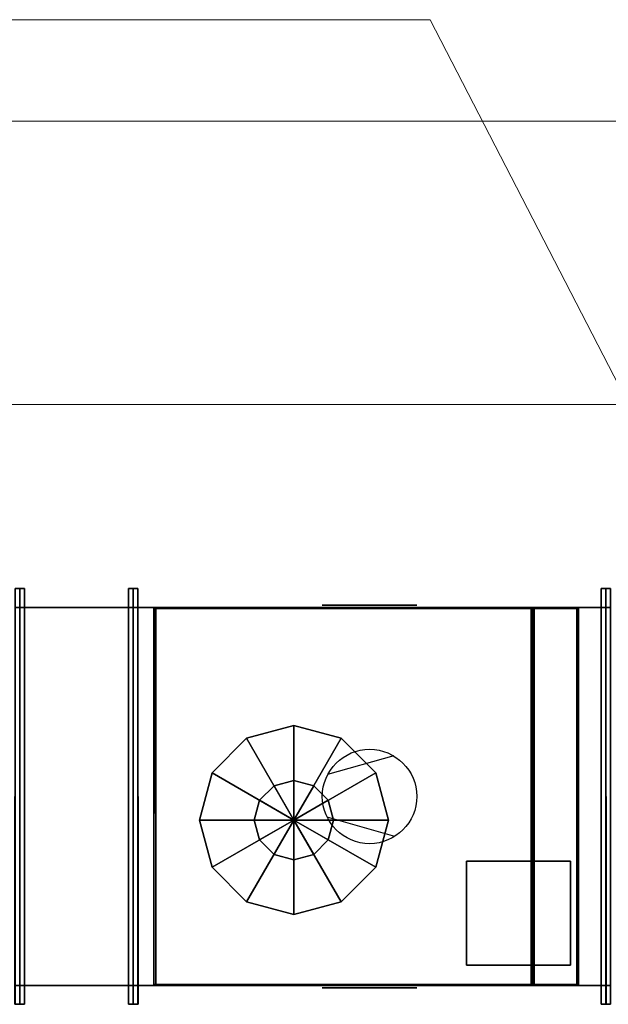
# Model space of a CAD drawing. Header units: millimetres. Extents: x 918337 to 1269480, y -257156 to -67477.
# Tile 103 of 114: x 1250520 to 1251142, y -107253 to -106210. Entities that reach past the tile are written whole.
import ezdxf

# ---------------------------------------------------------------- set-up
doc = ezdxf.new("R2010")
doc.units = ezdxf.units.MM
doc.layers.get('0').update_dxf_attribs({"color": 8, "lineweight": 9})
doc.layers.add('1VZT - LEGENDY', color=7, linetype='Continuous', lineweight=13)
for name, color, linetype in [('MAT_253_BYOLXP003919182844', 253, 'Continuous'), ('MAT_30_BYOLXP003919182844', 30, 'Continuous'), ('MAT_42_BYOLXP003919182844', 42, 'Continuous'), ('Mat_mar_BYOLXP003919182844', 7, 'Continuous')]:
    doc.layers.add(name, color=color, linetype=linetype)

# ---------------------------------------------------------------- blocks, each defined once
blk = doc.blocks.new('X XZ X X ZX')
at = {"color": 8, "ltscale": 2}
for p, q in [((1139719.4, -145552.8), (1129539.4, -145552.8)), ((1137959.4, -145852.8), (1131454.1, -145852.8))]:
    blk.add_line(p, q, dxfattribs=at)
blk = doc.blocks.new('1273_14_BYOLXP003919182844')
at = {"layer": 'MAT_253_BYOLXP003919182844'}
for points in [[(2870.0276, 2720.0017, -420.0969), (2870.0229, 2720.0063, -440.0969), (2869.9226, 2280.0063, -440.1972), (2869.9272, 2280.0017, -420.1972)], [(2869.9226, 2280.0063, -440.1972), (2870.0229, 2720.0063, -440.0969), (2875.0229, 2720.0051, -440.0981), (2874.9226, 2280.0051, -440.1983)], [(2870.0276, 2720.0017, -420.0969), (2869.9272, 2280.0017, -420.1972), (2874.9272, 2280.0005, -420.1984), (2875.0276, 2720.0007, -420.0981)], [(2870.0776, 2719.9517, -200.0969), (2870.0732, 2719.9561, -220.0969), (2869.9727, 2279.9561, -220.1972), (2869.9773, 2279.9517, -200.1972)], [(2869.9727, 2279.9561, -220.1972), (2870.0732, 2719.9561, -220.0969), (2875.0732, 2719.9551, -220.0981), (2874.9727, 2279.9551, -220.1984)], [(2870.0776, 2719.9517, -200.0969), (2869.9773, 2279.9517, -200.1972), (2874.9773, 2279.9504, -200.1984), (2875.0776, 2719.9504, -200.0981)], [(2870.0229, 2720.0063, -440.0969), (2870.0276, 2720.0017, -420.0969), (2875.0276, 2720.0007, -420.0981), (2875.0229, 2720.0051, -440.0981)], [(2870.0732, 2719.9561, -220.0969), (2870.0276, 2720.0017, -420.0969), (2870.0229, 2700.0017, -420.1015), (2870.0686, 2699.9561, -220.1015)], [(2870.0276, 2720.0017, -420.0969), (2870.0732, 2719.9561, -220.0969), (2875.0732, 2719.9551, -220.0981), (2875.0276, 2720.0007, -420.0981)], [(2870.0732, 2719.9561, -220.0969), (2870.0776, 2719.9517, -200.0969), (2875.0776, 2719.9504, -200.0981), (2875.0732, 2719.9551, -220.0981)], [(2875.0276, 2720.0007, -420.0981), (2874.9272, 2280.0005, -420.1984), (2874.9226, 2280.0051, -440.1983), (2875.0229, 2720.0051, -440.0981)], [(2875.0776, 2719.9504, -200.0981), (2874.9773, 2279.9504, -200.1984), (2874.9727, 2279.9551, -220.1984), (2875.0732, 2719.9551, -220.0981)], [(2875.0732, 2719.9551, -220.0981), (2875.0686, 2699.9551, -220.1026), (2875.0229, 2700.0007, -420.1026), (2875.0276, 2720.0007, -420.0981)], [(2870.0686, 2699.9561, -220.1015), (2870.0229, 2700.0017, -420.1015), (2875.0229, 2700.0007, -420.1026), (2875.0686, 2699.9551, -220.1026)], [(2869.9773, 2299.9561, -220.1927), (2869.9316, 2300.0017, -420.1926), (2869.9272, 2280.0017, -420.1972), (2869.9727, 2279.9561, -220.1972)], [(2869.9316, 2300.0017, -420.1926), (2869.9773, 2299.9561, -220.1927), (2874.9773, 2299.9551, -220.1938), (2874.9316, 2300.0005, -420.1938)], [(2874.9773, 2299.9551, -220.1938), (2874.9727, 2279.9551, -220.1984), (2874.9272, 2280.0005, -420.1984), (2874.9316, 2300.0005, -420.1938)], [(2869.9272, 2280.0017, -420.1972), (2869.9226, 2280.0063, -440.1972), (2874.9226, 2280.0051, -440.1983), (2874.9272, 2280.0005, -420.1984)], [(2869.9727, 2279.9561, -220.1972), (2869.9272, 2280.0017, -420.1972), (2874.9272, 2280.0005, -420.1984), (2874.9727, 2279.9551, -220.1984)], [(2869.9773, 2279.9517, -200.1972), (2869.9727, 2279.9561, -220.1972), (2874.9727, 2279.9551, -220.1984), (2874.9773, 2279.9504, -200.1984)]]:
    blk.add_3dface(points, dxfattribs=at)
blk = doc.blocks.new('1004_21_BYOLXP003919182844')
at = {"layer": 'MAT_42_BYOLXP003919182844'}
blk.add_3dface([(2865.0376, 2699.9893, -420.0992), (2865.0376, 2299.9893, -420.0992), (2755.0376, 2299.9893, -420.0992), (2755.0376, 2699.9893, -420.0992)], dxfattribs=at)
blk = doc.blocks.new('1003_22_BYOLXP003919182844')
at = {"layer": 'MAT_42_BYOLXP003919182844'}
blk.add_3dface([(2865.0376, 2699.9893, -220.0992), (2755.0376, 2699.9893, -220.0992), (2755.0376, 2299.9893, -220.0992), (2865.0376, 2299.9893, -220.0992)], dxfattribs=at)
blk = doc.blocks.new('1005_23_BYOLXP003919182844')
at = {"layer": 'MAT_42_BYOLXP003919182844'}
blk.add_3dface([(2865.0376, 2699.9893, -420.0992), (2755.0376, 2699.9893, -420.0992), (2755.0376, 2699.9893, -220.0992), (2865.0376, 2699.9893, -220.0992)], dxfattribs=at)
blk = doc.blocks.new('1006_24_BYOLXP003919182844')
at = {"layer": 'MAT_42_BYOLXP003919182844'}
blk.add_3dface([(2755.0376, 2299.9893, -420.0992), (2865.0376, 2299.9893, -420.0992), (2865.0376, 2299.9893, -220.0992), (2755.0376, 2299.9893, -220.0992)], dxfattribs=at)
blk = doc.blocks.new('1261_25_BYOLXP003919182844')
at = {"layer": 'MAT_253_BYOLXP003919182844'}
for points in [[(2755.0376, 2719.9893, -440.0992), (2755.0376, 2279.9893, -440.0992), (2750.0376, 2279.9893, -440.0992), (2750.0376, 2719.9893, -440.0992)], [(2755.0376, 2719.9893, -420.0992), (2750.0376, 2719.9893, -420.0992), (2750.0376, 2279.9893, -420.0992), (2755.0376, 2279.9893, -420.0992)], [(2755.0376, 2719.9893, -440.0992), (2750.0376, 2719.9893, -440.0992), (2750.0376, 2719.9893, -420.0992), (2755.0376, 2719.9893, -420.0992)], [(2750.0376, 2719.9893, -440.0992), (2750.0376, 2279.9893, -440.0992), (2750.0376, 2279.9893, -420.0992), (2750.0376, 2719.9893, -420.0992)], [(2755.0376, 2719.9893, -220.0992), (2755.0376, 2279.9893, -220.0992), (2750.0376, 2279.9893, -220.0992), (2750.0376, 2719.9893, -220.0992)], [(2755.0376, 2719.9893, -200.0992), (2750.0376, 2719.9893, -200.0992), (2750.0376, 2279.9893, -200.0992), (2755.0376, 2279.9893, -200.0992)], [(2755.0376, 2719.9893, -220.0992), (2750.0376, 2719.9893, -220.0992), (2750.0376, 2719.9893, -200.0992), (2755.0376, 2719.9893, -200.0992)], [(2750.0376, 2719.9893, -220.0992), (2750.0376, 2279.9893, -220.0992), (2750.0376, 2279.9893, -200.0992), (2750.0376, 2719.9893, -200.0992)], [(2755.0376, 2719.9893, -420.0992), (2750.0376, 2719.9893, -420.0992), (2750.0376, 2719.9893, -220.0992), (2755.0376, 2719.9893, -220.0992)], [(2750.0376, 2719.9893, -420.0992), (2750.0376, 2699.9893, -420.0992), (2750.0376, 2699.9893, -220.0992), (2750.0376, 2719.9893, -220.0992)], [(2755.0376, 2279.9893, -440.0992), (2755.0376, 2719.9893, -440.0992), (2755.0376, 2719.9893, -420.0992), (2755.0376, 2279.9893, -420.0992)], [(2755.0376, 2279.9893, -220.0992), (2755.0376, 2719.9893, -220.0992), (2755.0376, 2719.9893, -200.0992), (2755.0376, 2279.9893, -200.0992)], [(2755.0376, 2699.9893, -420.0992), (2755.0376, 2719.9893, -420.0992), (2755.0376, 2719.9893, -220.0992), (2755.0376, 2699.9893, -220.0992)], [(2750.0376, 2699.9893, -420.0992), (2755.0376, 2699.9893, -420.0992), (2755.0376, 2699.9893, -220.0992), (2750.0376, 2699.9893, -220.0992)], [(2755.0376, 2299.9893, -420.0992), (2750.0376, 2299.9893, -420.0992), (2750.0376, 2299.9893, -220.0992), (2755.0376, 2299.9893, -220.0992)], [(2750.0376, 2299.9893, -420.0992), (2750.0376, 2279.9893, -420.0992), (2750.0376, 2279.9893, -220.0992), (2750.0376, 2299.9893, -220.0992)], [(2755.0376, 2279.9893, -420.0992), (2755.0376, 2299.9893, -420.0992), (2755.0376, 2299.9893, -220.0992), (2755.0376, 2279.9893, -220.0992)], [(2750.0376, 2279.9893, -440.0992), (2755.0376, 2279.9893, -440.0992), (2755.0376, 2279.9893, -420.0992), (2750.0376, 2279.9893, -420.0992)], [(2750.0376, 2279.9893, -220.0992), (2755.0376, 2279.9893, -220.0992), (2755.0376, 2279.9893, -200.0992), (2750.0376, 2279.9893, -200.0992)], [(2750.0376, 2279.9893, -420.0992), (2755.0376, 2279.9893, -420.0992), (2755.0376, 2279.9893, -220.0992), (2750.0376, 2279.9893, -220.0992)]]:
    blk.add_3dface(points, dxfattribs=at)
blk = doc.blocks.new('1273_26_BYOLXP003919182844')
at = {"layer": 'MAT_253_BYOLXP003919182844'}
for points in [[(2870.0376, 2719.9893, -440.0992), (2870.0376, 2279.9893, -440.0992), (2865.0376, 2279.9893, -440.0992), (2865.0376, 2719.9893, -440.0992)], [(2870.0376, 2719.9893, -420.0992), (2865.0376, 2719.9893, -420.0992), (2865.0376, 2279.9893, -420.0992), (2870.0376, 2279.9893, -420.0992)], [(2870.0376, 2719.9893, -440.0992), (2865.0376, 2719.9893, -440.0992), (2865.0376, 2719.9893, -420.0992), (2870.0376, 2719.9893, -420.0992)], [(2865.0376, 2719.9893, -440.0992), (2865.0376, 2279.9893, -440.0992), (2865.0376, 2279.9893, -420.0992), (2865.0376, 2719.9893, -420.0992)], [(2870.0376, 2719.9893, -220.0992), (2870.0376, 2279.9893, -220.0992), (2865.0376, 2279.9893, -220.0992), (2865.0376, 2719.9893, -220.0992)], [(2870.0376, 2719.9893, -200.0992), (2865.0376, 2719.9893, -200.0992), (2865.0376, 2279.9893, -200.0992), (2870.0376, 2279.9893, -200.0992)], [(2870.0376, 2719.9893, -220.0992), (2865.0376, 2719.9893, -220.0992), (2865.0376, 2719.9893, -200.0992), (2870.0376, 2719.9893, -200.0992)], [(2865.0376, 2719.9893, -220.0992), (2865.0376, 2279.9893, -220.0992), (2865.0376, 2279.9893, -200.0992), (2865.0376, 2719.9893, -200.0992)], [(2870.0376, 2719.9893, -420.0992), (2865.0376, 2719.9893, -420.0992), (2865.0376, 2719.9893, -220.0992), (2870.0376, 2719.9893, -220.0992)], [(2865.0376, 2719.9893, -420.0992), (2865.0376, 2699.9893, -420.0992), (2865.0376, 2699.9893, -220.0992), (2865.0376, 2719.9893, -220.0992)], [(2870.0376, 2279.9893, -440.0992), (2870.0376, 2719.9893, -440.0992), (2870.0376, 2719.9893, -420.0992), (2870.0376, 2279.9893, -420.0992)], [(2870.0376, 2279.9893, -220.0992), (2870.0376, 2719.9893, -220.0992), (2870.0376, 2719.9893, -200.0992), (2870.0376, 2279.9893, -200.0992)], [(2870.0376, 2699.9893, -420.0992), (2870.0376, 2719.9893, -420.0992), (2870.0376, 2719.9893, -220.0992), (2870.0376, 2699.9893, -220.0992)], [(2865.0376, 2699.9893, -420.0992), (2870.0376, 2699.9893, -420.0992), (2870.0376, 2699.9893, -220.0992), (2865.0376, 2699.9893, -220.0992)], [(2870.0376, 2299.9893, -420.0992), (2865.0376, 2299.9893, -420.0992), (2865.0376, 2299.9893, -220.0992), (2870.0376, 2299.9893, -220.0992)], [(2865.0376, 2299.9893, -420.0992), (2865.0376, 2279.9893, -420.0992), (2865.0376, 2279.9893, -220.0992), (2865.0376, 2299.9893, -220.0992)], [(2870.0376, 2279.9893, -420.0992), (2870.0376, 2299.9893, -420.0992), (2870.0376, 2299.9893, -220.0992), (2870.0376, 2279.9893, -220.0992)], [(2865.0376, 2279.9893, -440.0992), (2870.0376, 2279.9893, -440.0992), (2870.0376, 2279.9893, -420.0992), (2865.0376, 2279.9893, -420.0992)], [(2865.0376, 2279.9893, -220.0992), (2870.0376, 2279.9893, -220.0992), (2870.0376, 2279.9893, -200.0992), (2865.0376, 2279.9893, -200.0992)], [(2865.0376, 2279.9893, -420.0992), (2870.0376, 2279.9893, -420.0992), (2870.0376, 2279.9893, -220.0992), (2865.0376, 2279.9893, -220.0992)]]:
    blk.add_3dface(points, dxfattribs=at)
blk = doc.blocks.new('1001_28_BYOLXP003919182844')
at = {"layer": 'MAT_253_BYOLXP003919182844'}
for points in [[(2530.0376, 2611.5894, -465.0992), (2580.0376, 2624.9893, -465.0992), (2580.0376, 2524.9893, -465.0992), (2493.4375, 2574.9893, -465.0992)], [(2580.0376, 2524.9893, -430.0992), (2630.0376, 2611.5894, -430.0992), (2580.0376, 2624.9893, -430.0992), (2530.0376, 2611.5894, -430.0992)], [(2530.0376, 2611.5894, -430.0992), (2580.0376, 2624.9893, -430.0992), (2580.0376, 2624.9893, -465.0992), (2530.0376, 2611.5894, -465.0992)], [(2630.0376, 2611.5894, -465.0992), (2666.6375, 2574.9893, -465.0992), (2580.0376, 2524.9893, -465.0992), (2580.0376, 2624.9893, -465.0992)], [(2580.0376, 2624.9893, -430.0992), (2630.0376, 2611.5894, -430.0992), (2630.0376, 2611.5894, -465.0992), (2580.0376, 2624.9893, -465.0992)], [(2580.0376, 2524.9893, -430.0992), (2530.0376, 2611.5894, -430.0992), (2493.4375, 2574.9893, -430.0992), (2480.0376, 2524.9893, -430.0992)], [(2493.4375, 2574.9893, -430.0992), (2530.0376, 2611.5894, -430.0992), (2530.0376, 2611.5894, -465.0992), (2493.4375, 2574.9893, -465.0992)], [(2580.0376, 2524.9893, -430.0992), (2680.0376, 2524.9893, -430.0992), (2666.6375, 2574.9893, -430.0992), (2630.0376, 2611.5894, -430.0992)], [(2630.0376, 2611.5894, -430.0992), (2666.6375, 2574.9893, -430.0992), (2666.6375, 2574.9893, -465.0992), (2630.0376, 2611.5894, -465.0992)], [(2580.0376, 2524.9893, -465.0992), (2493.4375, 2474.9893, -465.0992), (2480.0376, 2524.9893, -465.0992), (2493.4375, 2574.9893, -465.0992)], [(2480.0376, 2524.9893, -430.0992), (2493.4375, 2574.9893, -430.0992), (2493.4375, 2574.9893, -465.0992), (2480.0376, 2524.9893, -465.0992)], [(2680.0376, 2524.9893, -465.0992), (2666.6375, 2474.9893, -465.0992), (2580.0376, 2524.9893, -465.0992), (2666.6375, 2574.9893, -465.0992)], [(2666.6375, 2574.9893, -430.0992), (2680.0376, 2524.9893, -430.0992), (2680.0376, 2524.9893, -465.0992), (2666.6375, 2574.9893, -465.0992)], [(2493.4375, 2474.9893, -320.0992), (2480.0376, 2524.9893, -320.0992), (2480.0376, 2524.9893, -419.0992), (2493.4375, 2474.9893, -419.0992)], [(2493.4375, 2474.9893, -430.0992), (2480.0376, 2524.9893, -430.0992), (2480.0376, 2524.9893, -465.0992), (2493.4375, 2474.9893, -465.0992)], [(2580.0376, 2524.9893, -430.0992), (2480.0376, 2524.9893, -430.0992), (2493.4375, 2474.9893, -430.0992), (2530.0376, 2438.3892, -430.0992)], [(2530.0376, 2438.3892, -465.0992), (2493.4375, 2474.9893, -465.0992), (2580.0376, 2524.9893, -465.0992), (2580.0376, 2424.9893, -465.0992)], [(2580.0376, 2524.9893, -430.0992), (2530.0376, 2438.3892, -430.0992), (2580.0376, 2424.9893, -430.0992), (2630.0376, 2438.3892, -430.0992)], [(2630.0376, 2438.3892, -465.0992), (2580.0376, 2424.9893, -465.0992), (2580.0376, 2524.9893, -465.0992), (2666.6375, 2474.9893, -465.0992)], [(2580.0376, 2524.9893, -430.0992), (2630.0376, 2438.3892, -430.0992), (2666.6375, 2474.9893, -430.0992), (2680.0376, 2524.9893, -430.0992)], [(2680.0376, 2524.9893, -430.0992), (2666.6375, 2474.9893, -430.0992), (2666.6375, 2474.9893, -465.0992), (2680.0376, 2524.9893, -465.0992)], [(2530.0376, 2438.3892, -430.0992), (2493.4375, 2474.9893, -430.0992), (2493.4375, 2474.9893, -465.0992), (2530.0376, 2438.3892, -465.0992)], [(2666.6375, 2474.9893, -430.0992), (2630.0376, 2438.3892, -430.0992), (2630.0376, 2438.3892, -465.0992), (2666.6375, 2474.9893, -465.0992)], [(2580.0376, 2424.9893, -430.0992), (2530.0376, 2438.3892, -430.0992), (2530.0376, 2438.3892, -465.0992), (2580.0376, 2424.9893, -465.0992)], [(2630.0376, 2438.3892, -430.0992), (2580.0376, 2424.9893, -430.0992), (2580.0376, 2424.9893, -465.0992), (2630.0376, 2438.3892, -465.0992)]]:
    blk.add_3dface(points, dxfattribs=at)
blk = doc.blocks.new('1001_29_BYOLXP003919182844')
at = {"layer": 'MAT_30_BYOLXP003919182844'}
for points in [[(2559.0376, 2561.3594, -470.0992), (2580.0376, 2566.9893, -470.0992), (2580.0376, 2524.9893, -470.0992), (2543.6675, 2545.9893, -470.0992)], [(2580.0376, 2524.9893, -465.0992), (2601.0376, 2561.3594, -465.0992), (2580.0376, 2566.9893, -465.0992), (2559.0376, 2561.3594, -465.0992)], [(2559.0376, 2561.3594, -465.0992), (2580.0376, 2566.9893, -465.0992), (2580.0376, 2566.9893, -470.0992), (2559.0376, 2561.3594, -470.0992)], [(2601.0376, 2561.3594, -470.0992), (2616.4075, 2545.9893, -470.0992), (2580.0376, 2524.9893, -470.0992), (2580.0376, 2566.9893, -470.0992)], [(2580.0376, 2566.9893, -465.0992), (2601.0376, 2561.3594, -465.0992), (2601.0376, 2561.3594, -470.0992), (2580.0376, 2566.9893, -470.0992)], [(2580.0376, 2524.9893, -465.0992), (2559.0376, 2561.3594, -465.0992), (2543.6675, 2545.9893, -465.0992), (2538.0376, 2524.9893, -465.0992)], [(2543.6675, 2545.9893, -465.0992), (2559.0376, 2561.3594, -465.0992), (2559.0376, 2561.3594, -470.0992), (2543.6675, 2545.9893, -470.0992)], [(2580.0376, 2524.9893, -465.0992), (2622.0376, 2524.9893, -465.0992), (2616.4075, 2545.9893, -465.0992), (2601.0376, 2561.3594, -465.0992)], [(2601.0376, 2561.3594, -465.0992), (2616.4075, 2545.9893, -465.0992), (2616.4075, 2545.9893, -470.0992), (2601.0376, 2561.3594, -470.0992)], [(2580.0376, 2524.9893, -470.0992), (2543.6675, 2503.9893, -470.0992), (2538.0376, 2524.9893, -470.0992), (2543.6675, 2545.9893, -470.0992)], [(2538.0376, 2524.9893, -465.0992), (2543.6675, 2545.9893, -465.0992), (2543.6675, 2545.9893, -470.0992), (2538.0376, 2524.9893, -470.0992)], [(2622.0376, 2524.9893, -470.0992), (2616.4075, 2503.9893, -470.0992), (2580.0376, 2524.9893, -470.0992), (2616.4075, 2545.9893, -470.0992)], [(2616.4075, 2545.9893, -465.0992), (2622.0376, 2524.9893, -465.0992), (2622.0376, 2524.9893, -470.0992), (2616.4075, 2545.9893, -470.0992)], [(2543.6675, 2503.9893, -465.0992), (2538.0376, 2524.9893, -465.0992), (2538.0376, 2524.9893, -470.0992), (2543.6675, 2503.9893, -470.0992)], [(2580.0376, 2524.9893, -465.0992), (2538.0376, 2524.9893, -465.0992), (2543.6675, 2503.9893, -465.0992), (2559.0376, 2488.6194, -465.0992)], [(2559.0376, 2488.6194, -470.0992), (2543.6675, 2503.9893, -470.0992), (2580.0376, 2524.9893, -470.0992), (2580.0376, 2482.9893, -470.0992)], [(2580.0376, 2524.9893, -465.0992), (2559.0376, 2488.6194, -465.0992), (2580.0376, 2482.9893, -465.0992), (2601.0376, 2488.6194, -465.0992)], [(2601.0376, 2488.6194, -470.0992), (2580.0376, 2482.9893, -470.0992), (2580.0376, 2524.9893, -470.0992), (2616.4075, 2503.9893, -470.0992)], [(2580.0376, 2524.9893, -465.0992), (2601.0376, 2488.6194, -465.0992), (2616.4075, 2503.9893, -465.0992), (2622.0376, 2524.9893, -465.0992)], [(2622.0376, 2524.9893, -465.0992), (2616.4075, 2503.9893, -465.0992), (2616.4075, 2503.9893, -470.0992), (2622.0376, 2524.9893, -470.0992)], [(2559.0376, 2488.6194, -465.0992), (2543.6675, 2503.9893, -465.0992), (2543.6675, 2503.9893, -470.0992), (2559.0376, 2488.6194, -470.0992)], [(2616.4075, 2503.9893, -465.0992), (2601.0376, 2488.6194, -465.0992), (2601.0376, 2488.6194, -470.0992), (2616.4075, 2503.9893, -470.0992)], [(2580.0376, 2482.9893, -465.0992), (2559.0376, 2488.6194, -465.0992), (2559.0376, 2488.6194, -470.0992), (2580.0376, 2482.9893, -470.0992)], [(2601.0376, 2488.6194, -465.0992), (2580.0376, 2482.9893, -465.0992), (2580.0376, 2482.9893, -470.0992), (2601.0376, 2488.6194, -470.0992)]]:
    blk.add_3dface(points, dxfattribs=at)
blk = doc.blocks.new('1005_30_BYOLXP003919182844')
at = {"layer": 'MAT_253_BYOLXP003919182844'}
blk.add_3dface([(2750.0376, 2699.9893, -420.0992), (2250.0376, 2699.9893, -420.0992), (2250.0376, 2699.9893, -220.0992), (2750.0376, 2699.9893, -220.0992)], dxfattribs=at)
blk = doc.blocks.new('M_P_31_BYOLXP003919182844')
at = {"layer": 'Mat_mar_BYOLXP003919182844', "color": 110}
for points in [[(2500.071, 2702.4893, -370.0992), (2505.1477, 2702.4893, -369.8322), (2510.0911, 2702.4893, -369.0311), (2514.9006, 2702.4893, -367.8295), (2519.4431, 2702.4893, -366.1606), (2523.8518, 2702.4893, -364.0244), (2527.9268, 2702.4893, -361.5544), (2531.801, 2702.4893, -358.6172), (2535.3416, 2702.4893, -355.4129), (2538.6147, 2702.4893, -351.8081), (2541.4871, 2702.4893, -348.0031), (2543.9587, 2702.4893, -343.931), (2546.0964, 2702.4893, -339.5251), (2547.7664, 2702.4893, -334.9189), (2549.0356, 2702.4893, -330.1125), (2549.7705, 2702.4893, -325.1726), (2550.0376, 2702.4893, -320.0992), (2549.7705, 2702.4893, -315.0258), (2549.0356, 2702.4893, -310.0858), (2547.7664, 2702.4893, -305.2127), (2546.0964, 2702.4893, -300.6733), (2543.9587, 2702.4893, -296.2674), (2541.4871, 2702.4893, -292.1953), (2538.6147, 2702.4893, -288.3235), (2535.3416, 2702.4893, -284.8522), (2531.801, 2702.4893, -281.5811), (2527.9268, 2702.4893, -278.7107), (2523.8518, 2702.4893, -276.2407), (2519.4431, 2702.4893, -274.0378), (2514.9006, 2702.4893, -272.4356), (2510.0911, 2702.4893, -271.1005), (2505.1477, 2702.4893, -270.3662), (2500.071, 2702.4893, -270.0992), (2494.9275, 2702.4893, -270.3662), (2489.9841, 2702.4893, -271.1005), (2485.1746, 2702.4893, -272.4356), (2480.6321, 2702.4893, -274.0378), (2476.2234, 2702.4893, -276.2407), (2472.1484, 2702.4893, -278.7107), (2468.2742, 2702.4893, -281.5811), (2464.6667, 2702.4893, -284.8522), (2461.5273, 2702.4893, -288.3235), (2458.5881, 2702.4893, -292.1953), (2456.0496, 2702.4893, -296.2674), (2453.9788, 2702.4893, -300.6733), (2452.3088, 2702.4893, -305.2127), (2451.0396, 2702.4893, -310.0858), (2450.3047, 2702.4893, -315.0258), (2450.0376, 2702.4893, -320.0992), (2450.3047, 2702.4893, -325.1726), (2451.0396, 2702.4893, -330.1125), (2452.3088, 2702.4893, -334.9189), (2453.9788, 2702.4893, -339.5251), (2456.0496, 2702.4893, -343.931), (2458.5881, 2702.4893, -348.0031), (2461.5273, 2702.4893, -351.8081), (2464.6667, 2702.4893, -355.4129), (2468.2742, 2702.4893, -358.6172), (2472.1484, 2702.4893, -361.5544), (2476.2234, 2702.4893, -364.0244), (2480.6321, 2702.4893, -366.1606), (2485.1746, 2702.4893, -367.8295), (2489.9841, 2702.4893, -369.0311), (2494.9275, 2702.4893, -369.8322), (2500.071, 2702.4893, -370.0992)], [(2473.2173, 2702.4893, -362.3555), (2544.894, 2702.4893, -342.1953)], [(2474.3528, 2702.4893, -277.1753), (2544.3596, 2702.4893, -296.8015)]]:
    blk.add_polyline3d(points, dxfattribs=at)
blk = doc.blocks.new('M_E_32_BYOLXP003919182844')
at = {"layer": 'Mat_mar_BYOLXP003919182844'}
blk.add_blockref('M_P_31_BYOLXP003919182844', (0, 0), dxfattribs=at)
blk = doc.blocks.new('1006_33_BYOLXP003919182844')
at = {"layer": 'MAT_253_BYOLXP003919182844'}
blk.add_3dface([(2250.0376, 2299.9893, -420.0992), (2750.0376, 2299.9893, -420.0992), (2750.0376, 2299.9893, -220.0992), (2250.0376, 2299.9893, -220.0992)], dxfattribs=at)
blk = doc.blocks.new('M_P_34_BYOLXP003919182844')
at = {"layer": 'Mat_mar_BYOLXP003919182844', "color": 110}
for points in [[(2500.071, 2297.4893, -270.0992), (2505.1477, 2297.4893, -270.3662), (2510.0911, 2297.4893, -271.1673), (2514.9006, 2297.4893, -272.3689), (2519.4431, 2297.4893, -274.0378), (2523.8518, 2297.4893, -276.174), (2527.9268, 2297.4893, -278.6439), (2531.801, 2297.4893, -281.5811), (2535.3416, 2297.4893, -284.7854), (2538.6147, 2297.4893, -288.3902), (2541.4871, 2297.4893, -292.1953), (2543.9587, 2297.4893, -296.2674), (2546.0964, 2297.4893, -300.6733), (2547.7664, 2297.4893, -305.2794), (2549.0356, 2297.4893, -310.0858), (2549.7705, 2297.4893, -315.0258), (2550.0376, 2297.4893, -320.0992), (2549.7705, 2297.4893, -325.1726), (2549.0356, 2297.4893, -330.1125), (2547.7664, 2297.4893, -334.9857), (2546.0964, 2297.4893, -339.5251), (2543.9587, 2297.4893, -343.931), (2541.4871, 2297.4893, -348.0031), (2538.6147, 2297.4893, -351.8749), (2535.3416, 2297.4893, -355.3462), (2531.801, 2297.4893, -358.6172), (2527.9268, 2297.4893, -361.4877), (2523.8518, 2297.4893, -363.9577), (2519.4431, 2297.4893, -366.1606), (2514.9006, 2297.4893, -367.7627), (2510.0911, 2297.4893, -369.0978), (2505.1477, 2297.4893, -369.8322), (2500.071, 2297.4893, -370.0992), (2494.9275, 2297.4893, -369.8322), (2489.9841, 2297.4893, -369.0978), (2485.1746, 2297.4893, -367.7627), (2480.6321, 2297.4893, -366.1606), (2476.2234, 2297.4893, -363.9577), (2472.1484, 2297.4893, -361.4877), (2468.2742, 2297.4893, -358.6172), (2464.6667, 2297.4893, -355.3462), (2461.5273, 2297.4893, -351.8749), (2458.5881, 2297.4893, -348.0031), (2456.0496, 2297.4893, -343.931), (2453.9788, 2297.4893, -339.5251), (2452.3088, 2297.4893, -334.9857), (2451.0396, 2297.4893, -330.1125), (2450.3047, 2297.4893, -325.1726), (2450.0376, 2297.4893, -320.0992), (2450.3047, 2297.4893, -315.0258), (2451.0396, 2297.4893, -310.0858), (2452.3088, 2297.4893, -305.2794), (2453.9788, 2297.4893, -300.6733), (2456.0496, 2297.4893, -296.2674), (2458.5881, 2297.4893, -292.1953), (2461.5273, 2297.4893, -288.3902), (2464.6667, 2297.4893, -284.7854), (2468.2742, 2297.4893, -281.5811), (2472.1484, 2297.4893, -278.6439), (2476.2234, 2297.4893, -276.174), (2480.6321, 2297.4893, -274.0378), (2485.1746, 2297.4893, -272.3689), (2489.9841, 2297.4893, -271.1673), (2494.9275, 2297.4893, -270.3662), (2500.071, 2297.4893, -270.0992)], [(2473.2173, 2297.4893, -277.8428), (2544.894, 2297.4893, -298.0031)], [(2474.3528, 2297.4893, -363.0231), (2544.3596, 2297.4893, -343.3969)]]:
    blk.add_polyline3d(points, dxfattribs=at)
blk = doc.blocks.new('M_E_35_BYOLXP003919182844')
at = {"layer": 'Mat_mar_BYOLXP003919182844'}
blk.add_blockref('M_P_34_BYOLXP003919182844', (0, 0), dxfattribs=at)
blk = doc.blocks.new('1003_36_BYOLXP003919182844')
at = {"layer": 'MAT_253_BYOLXP003919182844'}
blk.add_3dface([(2750.0376, 2699.9893, -220.0992), (2250.0376, 2699.9893, -220.0992), (2250.0376, 2299.9893, -220.0992), (2750.0376, 2299.9893, -220.0992)], dxfattribs=at)
blk = doc.blocks.new('M_P_37_BYOLXP003919182844')
at = {"layer": 'Mat_mar_BYOLXP003919182844', "color": 110}
for points in [[(2500.071, 2549.9893, -217.5992), (2505.1477, 2549.7222, -217.5992), (2510.0911, 2548.9211, -217.5992), (2514.9006, 2547.7195, -217.5992), (2519.4431, 2546.0508, -217.5992), (2523.8518, 2543.9146, -217.5992), (2527.9268, 2541.4446, -217.5992), (2531.801, 2538.5073, -217.5992), (2535.3416, 2535.303, -217.5992), (2538.6147, 2531.6982, -217.5992), (2541.4871, 2527.8931, -217.5992), (2543.9587, 2523.821, -217.5992), (2546.0964, 2519.415, -217.5992), (2547.7664, 2514.8091, -217.5992), (2549.0356, 2510.0027, -217.5992), (2549.7705, 2505.0627, -217.5992), (2550.0376, 2499.9893, -217.5992), (2549.7705, 2494.9158, -217.5992), (2549.0356, 2489.9758, -217.5992), (2547.7664, 2485.1028, -217.5992), (2546.0964, 2480.5635, -217.5992), (2543.9587, 2476.1575, -217.5992), (2541.4871, 2472.0854, -217.5992), (2538.6147, 2468.2136, -217.5992), (2535.3416, 2464.7422, -217.5992), (2531.801, 2461.4712, -217.5992), (2527.9268, 2458.6008, -217.5992), (2523.8518, 2456.1309, -217.5992), (2519.4431, 2453.9277, -217.5992), (2514.9006, 2452.3257, -217.5992), (2510.0911, 2450.9905, -217.5992), (2505.1477, 2450.2563, -217.5992), (2500.071, 2449.9893, -217.5992), (2494.9275, 2450.2563, -217.5992), (2489.9841, 2450.9905, -217.5992), (2485.1746, 2452.3257, -217.5992), (2480.6321, 2453.9277, -217.5992), (2476.2234, 2456.1309, -217.5992), (2472.1484, 2458.6008, -217.5992), (2468.2742, 2461.4712, -217.5992), (2464.6667, 2464.7422, -217.5992), (2461.5273, 2468.2136, -217.5992), (2458.5881, 2472.0854, -217.5992), (2456.0496, 2476.1575, -217.5992), (2453.9788, 2480.5635, -217.5992), (2452.3088, 2485.1028, -217.5992), (2451.0396, 2489.9758, -217.5992), (2450.3047, 2494.9158, -217.5992), (2450.0376, 2499.9893, -217.5992), (2450.3047, 2505.0627, -217.5992), (2451.0396, 2510.0027, -217.5992), (2452.3088, 2514.8091, -217.5992), (2453.9788, 2519.415, -217.5992), (2456.0496, 2523.821, -217.5992), (2458.5881, 2527.8931, -217.5992), (2461.5273, 2531.6982, -217.5992), (2464.6667, 2535.303, -217.5992), (2468.2742, 2538.5073, -217.5992), (2472.1484, 2541.4446, -217.5992), (2476.2234, 2543.9146, -217.5992), (2480.6321, 2546.0508, -217.5992), (2485.1746, 2547.7195, -217.5992), (2489.9841, 2548.9211, -217.5992), (2494.9275, 2549.7222, -217.5992), (2500.071, 2549.9893, -217.5992)], [(2473.2173, 2542.2456, -217.5992), (2544.894, 2522.0854, -217.5992)], [(2474.3528, 2457.0654, -217.5992), (2544.3596, 2476.6914, -217.5992)]]:
    blk.add_polyline3d(points, dxfattribs=at)
blk = doc.blocks.new('M_E_38_BYOLXP003919182844')
at = {"layer": 'Mat_mar_BYOLXP003919182844'}
blk.add_blockref('M_P_37_BYOLXP003919182844', (0, 0), dxfattribs=at)
blk = doc.blocks.new('1380_39_BYOLXP003919182844')
at = {"layer": 'MAT_253_BYOLXP003919182844'}
blk.add_3dface([(2250.0376, 2699.9893, -420.1602), (2750.0376, 2699.9893, -420.1603), (2750.0376, 2299.9893, -419.9974), (2250.0376, 2299.9893, -419.9973)], dxfattribs=at)
blk = doc.blocks.new('1283_40_BYOLXP003919182844')
at = {"layer": 'MAT_253_BYOLXP003919182844'}
for points in [[(2530.0376, 2611.5894, -419.0992), (2580.0376, 2624.9893, -419.0992), (2580.0376, 2524.9893, -419.0992), (2493.4375, 2574.9893, -419.0992)], [(2530.0376, 2611.5894, -320.0992), (2580.0376, 2624.9893, -320.0992), (2580.0376, 2624.9893, -419.0992), (2530.0376, 2611.5894, -419.0992)], [(2580.0376, 2524.9893, -320.0992), (2630.0376, 2611.5894, -320.0992), (2580.0376, 2624.9893, -320.0992), (2530.0376, 2611.5894, -320.0992)], [(2580.0376, 2624.9893, -320.0992), (2630.0376, 2611.5894, -320.0992), (2630.0376, 2611.5894, -419.0992), (2580.0376, 2624.9893, -419.0992)], [(2630.0376, 2611.5894, -419.0992), (2666.6375, 2574.9893, -419.0992), (2580.0376, 2524.9893, -419.0992), (2580.0376, 2624.9893, -419.0992)], [(2580.0376, 2524.9893, -320.0992), (2530.0376, 2611.5894, -320.0992), (2493.4375, 2574.9893, -320.0992), (2480.0376, 2524.9893, -320.0992)], [(2493.4375, 2574.9893, -320.0992), (2530.0376, 2611.5894, -320.0992), (2530.0376, 2611.5894, -419.0992), (2493.4375, 2574.9893, -419.0992)], [(2580.0376, 2524.9893, -320.0992), (2680.0376, 2524.9893, -320.0992), (2666.6375, 2574.9893, -320.0992), (2630.0376, 2611.5894, -320.0992)], [(2630.0376, 2611.5894, -320.0992), (2666.6375, 2574.9893, -320.0992), (2666.6375, 2574.9893, -419.0992), (2630.0376, 2611.5894, -419.0992)], [(2580.0376, 2524.9893, -419.0992), (2493.4375, 2474.9893, -419.0992), (2480.0376, 2524.9893, -419.0992), (2493.4375, 2574.9893, -419.0992)], [(2480.0376, 2524.9893, -320.0992), (2493.4375, 2574.9893, -320.0992), (2493.4375, 2574.9893, -419.0992), (2480.0376, 2524.9893, -419.0992)], [(2680.0376, 2524.9893, -419.0992), (2666.6375, 2474.9893, -419.0992), (2580.0376, 2524.9893, -419.0992), (2666.6375, 2574.9893, -419.0992)], [(2666.6375, 2574.9893, -320.0992), (2680.0376, 2524.9893, -320.0992), (2680.0376, 2524.9893, -419.0992), (2666.6375, 2574.9893, -419.0992)], [(2580.0376, 2524.9893, -320.0992), (2480.0376, 2524.9893, -320.0992), (2493.4375, 2474.9893, -320.0992), (2530.0376, 2438.3892, -320.0992)], [(2530.0376, 2438.3892, -419.0992), (2493.4375, 2474.9893, -419.0992), (2580.0376, 2524.9893, -419.0992), (2580.0376, 2424.9893, -419.0992)], [(2580.0376, 2524.9893, -320.0992), (2530.0376, 2438.3892, -320.0992), (2580.0376, 2424.9893, -320.0992), (2630.0376, 2438.3892, -320.0992)], [(2630.0376, 2438.3892, -419.0992), (2580.0376, 2424.9893, -419.0992), (2580.0376, 2524.9893, -419.0992), (2666.6375, 2474.9893, -419.0992)], [(2580.0376, 2524.9893, -320.0992), (2630.0376, 2438.3892, -320.0992), (2666.6375, 2474.9893, -320.0992), (2680.0376, 2524.9893, -320.0992)], [(2680.0376, 2524.9893, -320.0992), (2666.6375, 2474.9893, -320.0992), (2666.6375, 2474.9893, -419.0992), (2680.0376, 2524.9893, -419.0992)], [(2530.0376, 2438.3892, -320.0992), (2493.4375, 2474.9893, -320.0992), (2493.4375, 2474.9893, -419.0992), (2530.0376, 2438.3892, -419.0992)], [(2666.6375, 2474.9893, -320.0992), (2630.0376, 2438.3892, -320.0992), (2630.0376, 2438.3892, -419.0992), (2666.6375, 2474.9893, -419.0992)], [(2580.0376, 2424.9893, -320.0992), (2530.0376, 2438.3892, -320.0992), (2530.0376, 2438.3892, -419.0992), (2580.0376, 2424.9893, -419.0992)], [(2630.0376, 2438.3892, -320.0992), (2580.0376, 2424.9893, -320.0992), (2580.0376, 2424.9893, -419.0992), (2630.0376, 2438.3892, -419.0992)]]:
    blk.add_3dface(points, dxfattribs=at)
blk = doc.blocks.new('1283_41_BYOLXP003919182844')
at = {"layer": 'MAT_253_BYOLXP003919182844'}
for points in [[(2278.9775, 2698.968, -418.9804), (2327.3774, 2698.9895, -314.0808), (2329.0776, 2698.9893, -315.2279), (2280.6775, 2698.9678, -420.0804)], [(2278.9775, 2300.968, -418.8994), (2327.3774, 2300.9895, -313.9994), (2327.3774, 2698.9895, -314.0808), (2278.9775, 2698.968, -418.9804)], [(2280.6775, 2300.9678, -419.9994), (2278.9775, 2300.968, -418.8994), (2278.9775, 2698.968, -418.9804), (2280.6775, 2698.9678, -420.0804)], [(2329.0776, 2300.9893, -315.1465), (2280.6775, 2300.9678, -419.9994), (2280.6775, 2698.9678, -420.0804), (2329.0776, 2698.9893, -315.2279)], [(2726.0776, 2698.9895, -314.0809), (2326.0776, 2698.9895, -314.0808), (2326.0776, 2300.989, -313.9994), (2726.0776, 2300.989, -313.9995)], [(2726.0776, 2698.989, -316.0805), (2326.0776, 2698.989, -316.0804), (2326.0776, 2698.9895, -314.0808), (2726.0776, 2698.9895, -314.0809)], [(2326.0776, 2698.989, -316.0804), (2326.0776, 2300.9885, -315.9994), (2326.0776, 2300.989, -313.9994), (2326.0776, 2698.9895, -314.0808)], [(2726.0776, 2698.989, -316.0805), (2726.0776, 2300.9885, -315.9995), (2326.0776, 2300.9885, -315.9994), (2326.0776, 2698.989, -316.0804)], [(2327.3774, 2300.989, -315.9994), (2327.3774, 2300.9895, -313.9994), (2327.3774, 2698.9895, -314.0807), (2327.3774, 2698.989, -316.0804)], [(2327.3774, 2300.9895, -313.9994), (2329.0776, 2300.9893, -315.1465), (2329.0776, 2698.9893, -315.2279), (2327.3774, 2698.9895, -314.0808)], [(2726.0776, 2698.989, -316.1945), (2726.0776, 2699.0085, -220.1905), (2728.0776, 2699.0085, -220.1905), (2728.0776, 2698.989, -316.1945)], [(2726.0776, 2300.989, -316.1134), (2726.0776, 2301.0085, -220.1094), (2726.0776, 2699.0085, -220.1905), (2726.0776, 2698.989, -316.1945)], [(2726.0776, 2301.0085, -220.1094), (2728.0776, 2301.0085, -220.1094), (2728.0776, 2699.0085, -220.1905), (2726.0776, 2699.0085, -220.1905)], [(2726.0776, 2300.9885, -315.9995), (2726.0776, 2698.989, -316.0805), (2726.0776, 2698.9895, -314.0809), (2726.0776, 2300.989, -313.9995)], [(2728.0776, 2300.989, -316.1134), (2726.0776, 2300.989, -316.1134), (2726.0776, 2698.989, -316.1945), (2728.0776, 2698.989, -316.1945)], [(2728.0776, 2301.0085, -220.1094), (2728.0776, 2300.989, -316.1134), (2728.0776, 2698.989, -316.1945), (2728.0776, 2699.0085, -220.1905)], [(2727.6775, 2301.397, -420.0995), (2727.6775, 2517.9678, -420.1436), (2727.6775, 2517.9895, -314.0436), (2727.6775, 2301.4185, -313.9995)], [(2278.9775, 2300.968, -418.8994), (2280.6775, 2300.9678, -419.9994), (2329.0776, 2300.9893, -315.1465), (2327.3774, 2300.9895, -313.9994)], [(2326.0776, 2300.9885, -315.9994), (2726.0776, 2300.9885, -315.9995), (2726.0776, 2300.989, -313.9995), (2326.0776, 2300.989, -313.9994)], [(2726.0776, 2300.989, -316.1134), (2728.0776, 2300.989, -316.1134), (2728.0776, 2301.0085, -220.1094), (2726.0776, 2301.0085, -220.1094)]]:
    blk.add_3dface(points, dxfattribs=at)
blk = doc.blocks.new('1261_42_BYOLXP003919182844')
at = {"layer": 'MAT_253_BYOLXP003919182844'}
for points in [[(2744.927, 2719.9768, -220.0012), (2744.9224, 2719.9722, -200.0012), (2749.9224, 2719.9734, -200), (2749.927, 2719.9778, -220)], [(2745.0273, 2279.9768, -220.1015), (2745.0227, 2279.9722, -200.1015), (2744.9224, 2719.9722, -200.0012), (2744.927, 2719.9768, -220.0012)], [(2744.9224, 2719.9722, -200.0012), (2745.0227, 2279.9722, -200.1015), (2750.0227, 2279.9734, -200.1003), (2749.9224, 2719.9734, -200)], [(2744.9724, 2720.0225, -420.0011), (2744.927, 2719.9768, -220.0012), (2749.927, 2719.9778, -220), (2749.9724, 2720.0234, -420)], [(2744.9771, 2700.0225, -420.0057), (2744.9314, 2699.9768, -220.0057), (2744.927, 2719.9768, -220.0012), (2744.9724, 2720.0225, -420.0011)], [(2745.0273, 2279.9768, -220.1015), (2744.927, 2719.9768, -220.0012), (2749.927, 2719.9778, -220), (2750.0273, 2279.9778, -220.1003)], [(2744.9771, 2720.0269, -440.0011), (2744.9724, 2720.0225, -420.0011), (2749.9724, 2720.0234, -420), (2749.9771, 2720.0281, -440)], [(2745.0774, 2280.0269, -440.1015), (2745.0728, 2280.0225, -420.1015), (2744.9724, 2720.0225, -420.0011), (2744.9771, 2720.0269, -440.0011)], [(2744.9724, 2720.0225, -420.0011), (2745.0728, 2280.0225, -420.1015), (2750.0728, 2280.0234, -420.1003), (2749.9724, 2720.0234, -420)], [(2745.0774, 2280.0269, -440.1015), (2744.9771, 2720.0269, -440.0011), (2749.9771, 2720.0281, -440), (2750.0774, 2280.0281, -440.1003)], [(2750.0273, 2279.9778, -220.1003), (2749.927, 2719.9778, -220), (2749.9224, 2719.9734, -200), (2750.0227, 2279.9734, -200.1003)], [(2749.9771, 2700.0234, -420.0045), (2749.9724, 2720.0234, -420), (2749.927, 2719.9778, -220), (2749.9314, 2699.9778, -220.0046)], [(2750.0774, 2280.0281, -440.1003), (2749.9771, 2720.0281, -440), (2749.9724, 2720.0234, -420), (2750.0728, 2280.0234, -420.1003)], [(2744.9314, 2699.9768, -220.0057), (2744.9771, 2700.0225, -420.0057), (2749.9771, 2700.0234, -420.0045), (2749.9314, 2699.9778, -220.0046)], [(2745.0684, 2300.0225, -420.0969), (2745.0227, 2299.9768, -220.0969), (2750.0227, 2299.9778, -220.0958), (2750.0684, 2300.0234, -420.0958)], [(2745.0728, 2280.0225, -420.1015), (2745.0273, 2279.9768, -220.1015), (2745.0227, 2299.9768, -220.0969), (2745.0684, 2300.0225, -420.0969)], [(2750.0728, 2280.0234, -420.1003), (2750.0684, 2300.0234, -420.0958), (2750.0227, 2299.9778, -220.0958), (2750.0273, 2279.9778, -220.1003)], [(2745.0227, 2279.9722, -200.1015), (2745.0273, 2279.9768, -220.1015), (2750.0273, 2279.9778, -220.1003), (2750.0227, 2279.9734, -200.1003)], [(2745.0273, 2279.9768, -220.1015), (2745.0728, 2280.0225, -420.1015), (2750.0728, 2280.0234, -420.1003), (2750.0273, 2279.9778, -220.1003)], [(2745.0728, 2280.0225, -420.1015), (2745.0774, 2280.0269, -440.1015), (2750.0774, 2280.0281, -440.1003), (2750.0728, 2280.0234, -420.1003)]]:
    blk.add_3dface(points, dxfattribs=at)
blk = doc.blocks.new('1273_43_BYOLXP003919182844')
at = {"layer": 'MAT_253_BYOLXP003919182844'}
for points in [[(2249.927, 2719.9768, -220.0011), (2249.9224, 2719.9722, -200.0011), (2254.9224, 2719.9734, -200), (2254.927, 2719.9778, -219.9999)], [(2250.0273, 2279.9768, -220.1014), (2250.0227, 2279.9722, -200.1014), (2249.9224, 2719.9722, -200.0011), (2249.927, 2719.9768, -220.0011)], [(2249.9224, 2719.9722, -200.0011), (2250.0227, 2279.9722, -200.1014), (2255.0227, 2279.9734, -200.1003), (2254.9224, 2719.9734, -200)], [(2249.9724, 2720.0225, -420.0011), (2249.927, 2719.9768, -220.0011), (2254.927, 2719.9778, -219.9999), (2254.9724, 2720.0234, -419.9999)], [(2249.9771, 2700.0225, -420.0056), (2249.9314, 2699.9768, -220.0057), (2249.927, 2719.9768, -220.0011), (2249.9724, 2720.0225, -420.0011)], [(2250.0273, 2279.9768, -220.1014), (2249.927, 2719.9768, -220.0011), (2254.927, 2719.9778, -219.9999), (2255.0273, 2279.9778, -220.1003)], [(2249.9771, 2720.0269, -440.0011), (2249.9724, 2720.0225, -420.0011), (2254.9724, 2720.0234, -419.9999), (2254.9771, 2720.0281, -439.9999)], [(2250.0774, 2280.0269, -440.1014), (2250.0728, 2280.0225, -420.1014), (2249.9724, 2720.0225, -420.0011), (2249.9771, 2720.0269, -440.0011)], [(2249.9724, 2720.0225, -420.0011), (2250.0728, 2280.0225, -420.1014), (2255.0728, 2280.0234, -420.1003), (2254.9724, 2720.0234, -419.9999)], [(2250.0774, 2280.0269, -440.1014), (2249.9771, 2720.0269, -440.0011), (2254.9771, 2720.0281, -439.9999), (2255.0774, 2280.0281, -440.1003)], [(2255.0273, 2279.9778, -220.1003), (2254.927, 2719.9778, -219.9999), (2254.9224, 2719.9734, -200), (2255.0227, 2279.9734, -200.1003)], [(2254.9771, 2700.0234, -420.0045), (2254.9724, 2720.0234, -419.9999), (2254.927, 2719.9778, -219.9999), (2254.9314, 2699.9778, -220.0045)], [(2255.0774, 2280.0281, -440.1003), (2254.9771, 2720.0281, -439.9999), (2254.9724, 2720.0234, -419.9999), (2255.0728, 2280.0234, -420.1003)], [(2249.9314, 2699.9768, -220.0057), (2249.9771, 2700.0225, -420.0056), (2254.9771, 2700.0234, -420.0045), (2254.9314, 2699.9778, -220.0045)], [(2250.0684, 2300.0225, -420.0969), (2250.0227, 2299.9768, -220.0969), (2255.0227, 2299.9778, -220.0958), (2255.0684, 2300.0234, -420.0957)], [(2250.0728, 2280.0225, -420.1014), (2250.0273, 2279.9768, -220.1014), (2250.0227, 2299.9768, -220.0969), (2250.0684, 2300.0225, -420.0969)], [(2255.0728, 2280.0234, -420.1003), (2255.0684, 2300.0234, -420.0957), (2255.0227, 2299.9778, -220.0958), (2255.0273, 2279.9778, -220.1003)], [(2250.0227, 2279.9722, -200.1014), (2250.0273, 2279.9768, -220.1014), (2255.0273, 2279.9778, -220.1003), (2255.0227, 2279.9734, -200.1003)], [(2250.0273, 2279.9768, -220.1014), (2250.0728, 2280.0225, -420.1014), (2255.0728, 2280.0234, -420.1003), (2255.0273, 2279.9778, -220.1003)], [(2250.0728, 2280.0225, -420.1014), (2250.0774, 2280.0269, -440.1014), (2255.0774, 2280.0281, -440.1003), (2255.0728, 2280.0234, -420.1003)]]:
    blk.add_3dface(points, dxfattribs=at)
blk = doc.blocks.new('1001_44_BYOLXP003919182844')
at = {"layer": 'MAT_30_BYOLXP003919182844'}
for points in [[(2397.5376, 2678.4993, -475.0992), (2397.5376, 2568.4993, -475.0992), (2287.5376, 2568.4993, -475.0992), (2287.5376, 2678.4993, -475.0992)], [(2397.5376, 2678.4993, -420.0992), (2287.5376, 2678.4993, -420.0992), (2287.5376, 2568.4993, -420.0992), (2397.5376, 2568.4993, -420.0992)], [(2397.5376, 2678.4993, -475.0992), (2287.5376, 2678.4993, -475.0992), (2287.5376, 2678.4993, -420.0992), (2397.5376, 2678.4993, -420.0992)], [(2287.5376, 2678.4993, -475.0992), (2287.5376, 2568.4993, -475.0992), (2287.5376, 2568.4993, -420.0992), (2287.5376, 2678.4993, -420.0992)], [(2397.5376, 2568.4993, -475.0992), (2397.5376, 2678.4993, -475.0992), (2397.5376, 2678.4993, -420.0992), (2397.5376, 2568.4993, -420.0992)], [(2287.5376, 2568.4993, -475.0992), (2397.5376, 2568.4993, -475.0992), (2397.5376, 2568.4993, -420.0992), (2287.5376, 2568.4993, -420.0992)]]:
    blk.add_3dface(points, dxfattribs=at)
blk = doc.blocks.new('1273_51_BYOLXP003919182844')
at = {"layer": 'MAT_253_BYOLXP003919182844'}
for points in [[(2250.0376, 2719.9893, -440.0991), (2250.0376, 2279.9893, -440.0992), (2245.0376, 2279.9893, -440.0992), (2245.0376, 2719.9893, -440.0991)], [(2250.0376, 2719.9893, -420.0991), (2245.0376, 2719.9893, -420.0991), (2245.0376, 2279.9893, -420.0992), (2250.0376, 2279.9893, -420.0992)], [(2250.0376, 2719.9893, -440.0991), (2245.0376, 2719.9893, -440.0991), (2245.0376, 2719.9893, -420.0991), (2250.0376, 2719.9893, -420.0991)], [(2245.0376, 2719.9893, -440.0991), (2245.0376, 2279.9893, -440.0992), (2245.0376, 2279.9893, -420.0992), (2245.0376, 2719.9893, -420.0991)], [(2250.0376, 2719.9893, -220.0991), (2250.0376, 2279.9893, -220.0992), (2245.0376, 2279.9893, -220.0992), (2245.0376, 2719.9893, -220.0991)], [(2250.0376, 2719.9893, -200.0991), (2245.0376, 2719.9893, -200.0991), (2245.0376, 2279.9893, -200.0992), (2250.0376, 2279.9893, -200.0992)], [(2250.0376, 2719.9893, -220.0991), (2245.0376, 2719.9893, -220.0991), (2245.0376, 2719.9893, -200.0991), (2250.0376, 2719.9893, -200.0991)], [(2245.0376, 2719.9893, -220.0991), (2245.0376, 2279.9893, -220.0992), (2245.0376, 2279.9893, -200.0992), (2245.0376, 2719.9893, -200.0991)], [(2250.0376, 2719.9893, -420.0991), (2245.0376, 2719.9893, -420.0991), (2245.0376, 2719.9893, -220.0991), (2250.0376, 2719.9893, -220.0991)], [(2245.0376, 2719.9893, -420.0991), (2245.0376, 2699.9893, -420.0991), (2245.0376, 2699.9893, -220.0991), (2245.0376, 2719.9893, -220.0991)], [(2250.0376, 2279.9893, -440.0992), (2250.0376, 2719.9893, -440.0991), (2250.0376, 2719.9893, -420.0991), (2250.0376, 2279.9893, -420.0992)], [(2250.0376, 2279.9893, -220.0992), (2250.0376, 2719.9893, -220.0991), (2250.0376, 2719.9893, -200.0991), (2250.0376, 2279.9893, -200.0992)], [(2250.0376, 2699.9893, -420.0991), (2250.0376, 2719.9893, -420.0991), (2250.0376, 2719.9893, -220.0991), (2250.0376, 2699.9893, -220.0991)], [(2245.0376, 2699.9893, -420.0991), (2250.0376, 2699.9893, -420.0991), (2250.0376, 2699.9893, -220.0991), (2245.0376, 2699.9893, -220.0991)], [(2250.0376, 2299.9893, -420.0992), (2245.0376, 2299.9893, -420.0992), (2245.0376, 2299.9893, -220.0992), (2250.0376, 2299.9893, -220.0992)], [(2245.0376, 2299.9893, -420.0992), (2245.0376, 2279.9893, -420.0992), (2245.0376, 2279.9893, -220.0992), (2245.0376, 2299.9893, -220.0992)], [(2250.0376, 2279.9893, -420.0992), (2250.0376, 2299.9893, -420.0992), (2250.0376, 2299.9893, -220.0992), (2250.0376, 2279.9893, -220.0992)], [(2245.0376, 2279.9893, -440.0992), (2250.0376, 2279.9893, -440.0992), (2250.0376, 2279.9893, -420.0992), (2245.0376, 2279.9893, -420.0992)], [(2245.0376, 2279.9893, -220.0992), (2250.0376, 2279.9893, -220.0992), (2250.0376, 2279.9893, -200.0992), (2245.0376, 2279.9893, -200.0992)], [(2245.0376, 2279.9893, -420.0992), (2250.0376, 2279.9893, -420.0992), (2250.0376, 2279.9893, -220.0992), (2245.0376, 2279.9893, -220.0992)]]:
    blk.add_3dface(points, dxfattribs=at)
blk = doc.blocks.new('asxaxasx')
for name in ['1273_51_BYOLXP003919182844', '1273_43_BYOLXP003919182844', '1261_42_BYOLXP003919182844', '1261_25_BYOLXP003919182844', '1273_26_BYOLXP003919182844', '1273_14_BYOLXP003919182844', '1005_30_BYOLXP003919182844', '1003_36_BYOLXP003919182844', '1380_39_BYOLXP003919182844', 'M_E_32_BYOLXP003919182844', '1004_21_BYOLXP003919182844', '1003_22_BYOLXP003919182844', '1005_23_BYOLXP003919182844', '1283_41_BYOLXP003919182844', '1001_44_BYOLXP003919182844', '1001_28_BYOLXP003919182844', '1283_40_BYOLXP003919182844', '1001_29_BYOLXP003919182844', 'M_E_38_BYOLXP003919182844', '1006_33_BYOLXP003919182844', 'M_E_35_BYOLXP003919182844', '1006_24_BYOLXP003919182844']:
    blk.add_blockref(name, (0, 0))

msp = doc.modelspace()

# ---------------------------------------------------------------- linework, layer by layer
at = {"layer": '1VZT - LEGENDY', "ltscale": 0.5}
msp.add_line((1250954.1, -106210.5), (1245235.1, -106210.5), dxfattribs=at)
at = {"layer": '1VZT - LEGENDY', "ltscale": 0.1}
msp.add_line((1250954.1, -106210.5), (1251323.6, -106928), dxfattribs=at)

# ---------------------------------------------------------------- block references
msp.add_blockref('X XZ X X ZX', (113260.7, 39235.1))
at = {"linetype": 'Continuous', "rotation": 180}
msp.add_blockref('asxaxasx', (1253390, -104532.7, 440.2), dxfattribs=at)

doc.saveas('drawing.dxf')
